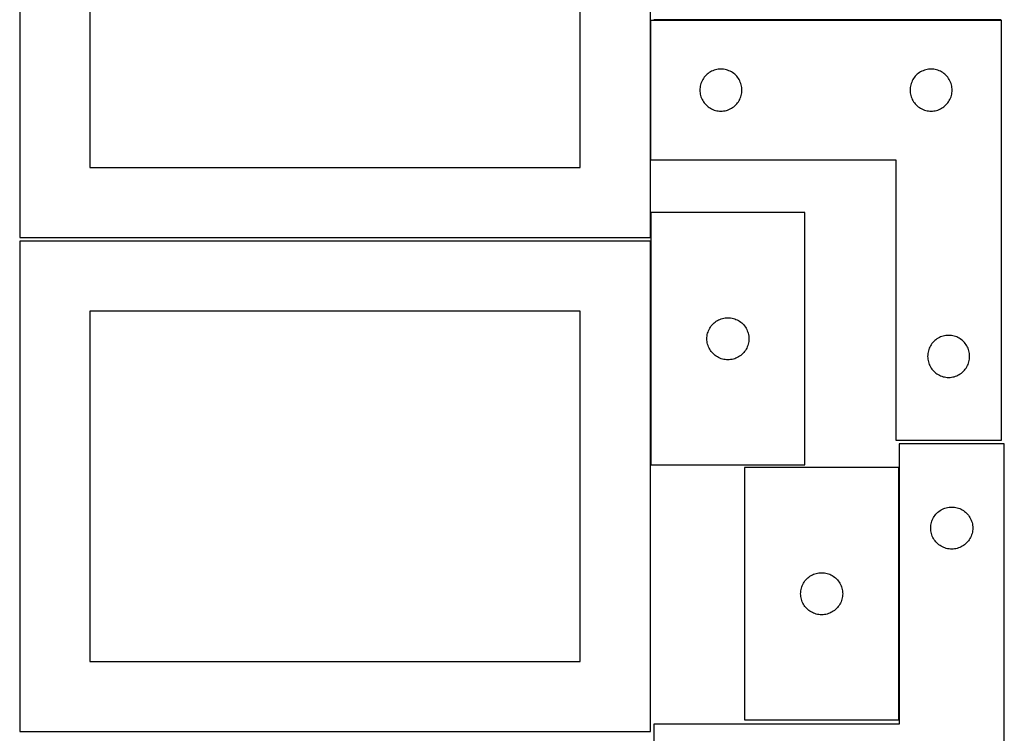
# Model space of a CAD drawing. Header units: millimetres. Extents: x 7 to 1243, y 7 to 2493.
# Tile 14 of 20: x 821 to 1243, y 1275 to 1580. Entities that reach past the tile are written whole.
import ezdxf

# ---------------------------------------------------------------- set-up
doc = ezdxf.new("R2010")
doc.units = ezdxf.units.MM
doc.layers.add('COMMON', color=5, linetype='CONTINUOUS', true_color=0x0000ff)
doc.layers.add('CUT', color=7, linetype='CONTINUOUS', true_color=0x000000)

msp = doc.modelspace()

# ---------------------------------------------------------------- linework, layer by layer
at = {"layer": 'COMMON'}
for p, q in [((1091.183739, 1580.279732), (1091.183739, 1520.279732)), ((1241.283739, 1580.379733), (1092.630732, 1580.379733)), ((1091.183738, 1497.813541), (1091.183738, 1487.167665)), ((1091.183738, 1485.646669), (1091.183738, 1389.813541)), ((1197.514258, 1280.64484), (1197.514258, 1388.64484))]:
    msp.add_line(p, q, dxfattribs=at)
at = {"layer": 'CUT'}
for p, q in [((821.083738, 1697.167665), (821.083738, 1487.167665)), ((1091.083738, 1487.167665), (1091.083738, 1697.167665)), ((851.083738, 1667.167665), (851.083738, 1517.167665)), ((1061.083738, 1517.167665), (1061.083738, 1667.167665)), ((1091.283739, 1520.279732), (1091.283739, 1580.279732)), ((1091.283739, 1580.279732), (1241.283739, 1580.279732)), ((1241.283739, 1580.279732), (1241.283739, 1400.279732)), ((1114.143559, 1555.758585), (1113.800513, 1555.279864)), ((1114.517181, 1556.213844), (1114.143559, 1555.758585)), ((1114.919778, 1556.643693), (1114.517181, 1556.213844)), ((1115.349627, 1557.04629), (1114.919778, 1556.643693)), ((1115.804886, 1557.419912), (1115.349627, 1557.04629)), ((1116.283607, 1557.762959), (1115.804886, 1557.419912)), ((1116.783739, 1558.073961), (1116.283607, 1557.762959)), ((1117.303141, 1558.351587), (1116.783739, 1558.073961)), ((1117.839588, 1558.594648), (1117.303141, 1558.351587)), ((1118.390784, 1558.802103), (1117.839588, 1558.594648)), ((1118.954368, 1558.973065), (1118.390784, 1558.802103)), ((1119.527926, 1559.1068), (1118.954368, 1558.973065)), ((1120.109004, 1559.202736), (1119.527926, 1559.1068)), ((1120.695111, 1559.260462), (1120.109004, 1559.202736)), ((1121.283739, 1559.279732), (1120.695111, 1559.260462)), ((1121.872367, 1559.260462), (1121.283739, 1559.279732)), ((1122.458475, 1559.202736), (1121.872367, 1559.260462)), ((1123.039552, 1559.1068), (1122.458475, 1559.202736)), ((1123.613111, 1558.973065), (1123.039552, 1559.1068)), ((1124.176694, 1558.802103), (1123.613111, 1558.973065)), ((1124.72789, 1558.594648), (1124.176694, 1558.802103)), ((1125.264338, 1558.351587), (1124.72789, 1558.594648)), ((1125.783739, 1558.073961), (1125.264338, 1558.351587)), ((1126.283871, 1557.762959), (1125.783739, 1558.073961)), ((1126.762592, 1557.419912), (1126.283871, 1557.762959)), ((1127.217852, 1557.04629), (1126.762592, 1557.419912)), ((1127.6477, 1556.643693), (1127.217852, 1557.04629)), ((1128.050298, 1556.213844), (1127.6477, 1556.643693)), ((1128.423919, 1555.758585), (1128.050298, 1556.213844)), ((1128.766966, 1555.279864), (1128.423919, 1555.758585)), ((1204.143559, 1555.758585), (1203.800513, 1555.279864)), ((1204.517181, 1556.213844), (1204.143559, 1555.758585)), ((1204.919778, 1556.643693), (1204.517181, 1556.213844)), ((1205.349627, 1557.04629), (1204.919778, 1556.643693)), ((1205.804886, 1557.419912), (1205.349627, 1557.04629)), ((1206.283607, 1557.762959), (1205.804886, 1557.419912)), ((1206.783739, 1558.073961), (1206.283607, 1557.762959)), ((1207.303141, 1558.351587), (1206.783739, 1558.073961)), ((1207.839588, 1558.594648), (1207.303141, 1558.351587)), ((1208.390784, 1558.802103), (1207.839588, 1558.594648)), ((1208.954368, 1558.973065), (1208.390784, 1558.802103)), ((1209.527926, 1559.1068), (1208.954368, 1558.973065)), ((1210.109004, 1559.202736), (1209.527926, 1559.1068)), ((1210.695111, 1559.260462), (1210.109004, 1559.202736)), ((1211.283739, 1559.279732), (1210.695111, 1559.260462)), ((1211.872367, 1559.260462), (1211.283739, 1559.279732)), ((1212.458475, 1559.202736), (1211.872367, 1559.260462)), ((1213.039552, 1559.1068), (1212.458475, 1559.202736)), ((1213.613111, 1558.973065), (1213.039552, 1559.1068)), ((1214.176694, 1558.802103), (1213.613111, 1558.973065)), ((1214.72789, 1558.594648), (1214.176694, 1558.802103)), ((1215.264338, 1558.351587), (1214.72789, 1558.594648)), ((1215.783739, 1558.073961), (1215.264338, 1558.351587)), ((1216.283871, 1557.762959), (1215.783739, 1558.073961)), ((1216.762592, 1557.419912), (1216.283871, 1557.762959)), ((1217.217852, 1557.04629), (1216.762592, 1557.419912)), ((1217.6477, 1556.643693), (1217.217852, 1557.04629)), ((1218.050298, 1556.213844), (1217.6477, 1556.643693)), ((1218.423919, 1555.758585), (1218.050298, 1556.213844)), ((1218.766966, 1555.279864), (1218.423919, 1555.758585)), ((1112.360736, 1551.454468), (1112.303009, 1550.86836)), ((1112.456672, 1552.035545), (1112.360736, 1551.454468)), ((1112.590407, 1552.609104), (1112.456672, 1552.035545)), ((1112.761368, 1553.172687), (1112.590407, 1552.609104)), ((1112.968824, 1553.723883), (1112.761368, 1553.172687)), ((1113.211885, 1554.26033), (1112.968824, 1553.723883)), ((1113.489511, 1554.779732), (1113.211885, 1554.26033)), ((1113.800513, 1555.279864), (1113.489511, 1554.779732)), ((1129.077968, 1554.779732), (1128.766966, 1555.279864)), ((1129.355594, 1554.26033), (1129.077968, 1554.779732)), ((1129.598655, 1553.723883), (1129.355594, 1554.26033)), ((1129.80611, 1553.172687), (1129.598655, 1553.723883)), ((1129.977072, 1552.609104), (1129.80611, 1553.172687)), ((1130.110807, 1552.035545), (1129.977072, 1552.609104)), ((1130.206743, 1551.454468), (1130.110807, 1552.035545)), ((1130.26447, 1550.86836), (1130.206743, 1551.454468)), ((1202.360736, 1551.454468), (1202.303009, 1550.86836)), ((1202.456672, 1552.035545), (1202.360736, 1551.454468)), ((1202.590407, 1552.609104), (1202.456672, 1552.035545)), ((1202.761368, 1553.172687), (1202.590407, 1552.609104)), ((1202.968824, 1553.723883), (1202.761368, 1553.172687)), ((1203.211885, 1554.26033), (1202.968824, 1553.723883)), ((1203.489511, 1554.779732), (1203.211885, 1554.26033)), ((1203.800513, 1555.279864), (1203.489511, 1554.779732)), ((1219.077968, 1554.779732), (1218.766966, 1555.279864)), ((1219.355594, 1554.26033), (1219.077968, 1554.779732)), ((1219.598655, 1553.723883), (1219.355594, 1554.26033)), ((1219.80611, 1553.172687), (1219.598655, 1553.723883)), ((1219.977072, 1552.609104), (1219.80611, 1553.172687)), ((1220.110807, 1552.035545), (1219.977072, 1552.609104)), ((1220.206743, 1551.454468), (1220.110807, 1552.035545)), ((1220.26447, 1550.86836), (1220.206743, 1551.454468)), ((1112.303009, 1550.86836), (1112.283739, 1550.279732)), ((1112.283739, 1550.279732), (1112.303009, 1549.691104)), ((1112.303009, 1549.691104), (1112.360736, 1549.104996)), ((1112.360736, 1549.104996), (1112.456672, 1548.523919)), ((1112.456672, 1548.523919), (1112.590407, 1547.950361)), ((1112.590407, 1547.950361), (1112.761368, 1547.386777)), ((1112.761368, 1547.386777), (1112.968824, 1546.835581)), ((1129.598655, 1546.835581), (1129.80611, 1547.386777)), ((1129.80611, 1547.386777), (1129.977072, 1547.950361)), ((1129.977072, 1547.950361), (1130.110807, 1548.523919)), ((1130.110807, 1548.523919), (1130.206743, 1549.104996)), ((1130.206743, 1549.104996), (1130.26447, 1549.691104)), ((1130.283739, 1550.279732), (1130.26447, 1550.86836)), ((1130.26447, 1549.691104), (1130.283739, 1550.279732)), ((1202.303009, 1550.86836), (1202.283739, 1550.279732)), ((1202.283739, 1550.279732), (1202.303009, 1549.691104)), ((1202.303009, 1549.691104), (1202.360736, 1549.104996)), ((1202.360736, 1549.104996), (1202.456672, 1548.523919)), ((1202.456672, 1548.523919), (1202.590407, 1547.950361)), ((1202.590407, 1547.950361), (1202.761368, 1547.386777)), ((1202.761368, 1547.386777), (1202.968824, 1546.835581)), ((1219.598655, 1546.835581), (1219.80611, 1547.386777)), ((1219.80611, 1547.386777), (1219.977072, 1547.950361)), ((1219.977072, 1547.950361), (1220.110807, 1548.523919)), ((1220.110807, 1548.523919), (1220.206743, 1549.104996)), ((1220.206743, 1549.104996), (1220.26447, 1549.691104)), ((1220.283739, 1550.279732), (1220.26447, 1550.86836)), ((1220.26447, 1549.691104), (1220.283739, 1550.279732)), ((1112.968824, 1546.835581), (1113.211885, 1546.299134)), ((1113.211885, 1546.299134), (1113.489511, 1545.779732)), ((1113.489511, 1545.779732), (1113.800513, 1545.2796)), ((1113.800513, 1545.2796), (1114.143559, 1544.800879)), ((1114.143559, 1544.800879), (1114.517181, 1544.34562)), ((1114.517181, 1544.34562), (1114.919778, 1543.915771)), ((1114.919778, 1543.915771), (1115.349627, 1543.513174)), ((1115.349627, 1543.513174), (1115.804886, 1543.139552)), ((1115.804886, 1543.139552), (1116.283607, 1542.796506)), ((1126.283871, 1542.796506), (1126.762592, 1543.139552)), ((1126.762592, 1543.139552), (1127.217852, 1543.513174)), ((1127.217852, 1543.513174), (1127.6477, 1543.915771)), ((1127.6477, 1543.915771), (1128.050298, 1544.34562)), ((1128.050298, 1544.34562), (1128.423919, 1544.800879)), ((1128.423919, 1544.800879), (1128.766966, 1545.2796)), ((1128.766966, 1545.2796), (1129.077968, 1545.779732)), ((1129.077968, 1545.779732), (1129.355594, 1546.299134)), ((1129.355594, 1546.299134), (1129.598655, 1546.835581)), ((1202.968824, 1546.835581), (1203.211885, 1546.299134)), ((1203.211885, 1546.299134), (1203.489511, 1545.779732)), ((1203.489511, 1545.779732), (1203.800513, 1545.2796)), ((1203.800513, 1545.2796), (1204.143559, 1544.800879)), ((1204.143559, 1544.800879), (1204.517181, 1544.34562)), ((1204.517181, 1544.34562), (1204.919778, 1543.915771)), ((1204.919778, 1543.915771), (1205.349627, 1543.513174)), ((1205.349627, 1543.513174), (1205.804886, 1543.139552)), ((1205.804886, 1543.139552), (1206.283607, 1542.796506)), ((1216.283871, 1542.796506), (1216.762592, 1543.139552)), ((1216.762592, 1543.139552), (1217.217852, 1543.513174)), ((1217.217852, 1543.513174), (1217.6477, 1543.915771)), ((1217.6477, 1543.915771), (1218.050298, 1544.34562)), ((1218.050298, 1544.34562), (1218.423919, 1544.800879)), ((1218.423919, 1544.800879), (1218.766966, 1545.2796)), ((1218.766966, 1545.2796), (1219.077968, 1545.779732)), ((1219.077968, 1545.779732), (1219.355594, 1546.299134)), ((1219.355594, 1546.299134), (1219.598655, 1546.835581)), ((1116.283607, 1542.796506), (1116.783739, 1542.485504)), ((1116.783739, 1542.485504), (1117.303141, 1542.207877)), ((1117.303141, 1542.207877), (1117.839588, 1541.964816)), ((1117.839588, 1541.964816), (1118.390784, 1541.757361)), ((1118.390784, 1541.757361), (1118.954368, 1541.5864)), ((1118.954368, 1541.5864), (1119.527926, 1541.452665)), ((1119.527926, 1541.452665), (1120.109004, 1541.356728)), ((1120.109004, 1541.356728), (1120.695111, 1541.299002)), ((1120.695111, 1541.299002), (1121.283739, 1541.279732)), ((1121.283739, 1541.279732), (1121.872367, 1541.299002)), ((1121.872367, 1541.299002), (1122.458475, 1541.356728)), ((1122.458475, 1541.356728), (1123.039552, 1541.452665)), ((1123.039552, 1541.452665), (1123.613111, 1541.5864)), ((1123.613111, 1541.5864), (1124.176694, 1541.757361)), ((1124.176694, 1541.757361), (1124.72789, 1541.964816)), ((1124.72789, 1541.964816), (1125.264338, 1542.207877)), ((1125.264338, 1542.207877), (1125.783739, 1542.485504)), ((1125.783739, 1542.485504), (1126.283871, 1542.796506)), ((1206.283607, 1542.796506), (1206.783739, 1542.485504)), ((1206.783739, 1542.485504), (1207.303141, 1542.207877)), ((1207.303141, 1542.207877), (1207.839588, 1541.964816)), ((1207.839588, 1541.964816), (1208.390784, 1541.757361)), ((1208.390784, 1541.757361), (1208.954368, 1541.5864)), ((1208.954368, 1541.5864), (1209.527926, 1541.452665)), ((1209.527926, 1541.452665), (1210.109004, 1541.356728)), ((1210.109004, 1541.356728), (1210.695111, 1541.299002)), ((1210.695111, 1541.299002), (1211.283739, 1541.279732)), ((1211.283739, 1541.279732), (1211.872367, 1541.299002)), ((1211.872367, 1541.299002), (1212.458475, 1541.356728)), ((1212.458475, 1541.356728), (1213.039552, 1541.452665)), ((1213.039552, 1541.452665), (1213.613111, 1541.5864)), ((1213.613111, 1541.5864), (1214.176694, 1541.757361)), ((1214.176694, 1541.757361), (1214.72789, 1541.964816)), ((1214.72789, 1541.964816), (1215.264338, 1542.207877)), ((1215.264338, 1542.207877), (1215.783739, 1542.485504)), ((1215.783739, 1542.485504), (1216.283871, 1542.796506)), ((1196.283739, 1520.279732), (1091.283739, 1520.279732)), ((1196.283739, 1400.279732), (1196.283739, 1520.279732)), ((851.083738, 1517.167665), (1061.083738, 1517.167665)), ((1157.283739, 1497.813541), (1091.283739, 1497.813541)), ((1091.283739, 1497.813541), (1091.283739, 1389.813541)), ((1157.283739, 1389.813541), (1157.283739, 1497.813541)), ((821.083738, 1487.167665), (1091.083738, 1487.167665)), ((1091.083738, 1485.646669), (821.083738, 1485.646669)), ((821.083738, 1485.646669), (821.083738, 1275.646669)), ((1091.083738, 1275.646669), (1091.083738, 1485.646669)), ((1061.083738, 1455.646669), (851.083738, 1455.646669)), ((851.083738, 1455.646669), (851.083738, 1305.646669)), ((1061.083738, 1305.646669), (1061.083738, 1455.646669)), ((1117.517181, 1449.747653), (1117.919778, 1450.177502)), ((1117.919778, 1450.177502), (1118.349627, 1450.580099)), ((1118.349627, 1450.580099), (1118.804886, 1450.953721)), ((1118.804886, 1450.953721), (1119.283607, 1451.296767)), ((1119.283607, 1451.296767), (1119.783739, 1451.607769)), ((1119.783739, 1451.607769), (1120.303141, 1451.885395)), ((1120.303141, 1451.885395), (1120.839588, 1452.128457)), ((1120.839588, 1452.128457), (1121.390784, 1452.335912)), ((1121.390784, 1452.335912), (1121.954368, 1452.506873)), ((1121.954368, 1452.506873), (1122.527926, 1452.640608)), ((1122.527926, 1452.640608), (1123.109004, 1452.736545)), ((1123.109004, 1452.736545), (1123.695111, 1452.794271)), ((1123.695111, 1452.794271), (1124.283739, 1452.813541)), ((1124.283739, 1452.813541), (1124.872367, 1452.794271)), ((1124.872367, 1452.794271), (1125.458475, 1452.736545)), ((1125.458475, 1452.736545), (1126.039552, 1452.640608)), ((1126.039552, 1452.640608), (1126.613111, 1452.506873)), ((1126.613111, 1452.506873), (1127.176694, 1452.335912)), ((1127.176694, 1452.335912), (1127.72789, 1452.128457)), ((1127.72789, 1452.128457), (1128.264338, 1451.885395)), ((1128.264338, 1451.885395), (1128.783739, 1451.607769)), ((1128.783739, 1451.607769), (1129.283871, 1451.296767)), ((1129.283871, 1451.296767), (1129.762592, 1450.953721)), ((1129.762592, 1450.953721), (1130.217852, 1450.580099)), ((1130.217852, 1450.580099), (1130.6477, 1450.177502)), ((1130.6477, 1450.177502), (1131.050298, 1449.747653)), ((1115.456672, 1445.569354), (1115.590407, 1446.142912)), ((1115.590407, 1446.142912), (1115.761368, 1446.706496)), ((1115.761368, 1446.706496), (1115.968824, 1447.257692)), ((1115.968824, 1447.257692), (1116.211885, 1447.794139)), ((1116.211885, 1447.794139), (1116.489511, 1448.313541)), ((1116.489511, 1448.313541), (1116.800513, 1448.813673)), ((1116.800513, 1448.813673), (1117.143559, 1449.292394)), ((1117.143559, 1449.292394), (1117.517181, 1449.747653)), ((1131.050298, 1449.747653), (1131.423919, 1449.292394)), ((1131.423919, 1449.292394), (1131.766966, 1448.813673)), ((1131.766966, 1448.813673), (1132.077968, 1448.313541)), ((1132.077968, 1448.313541), (1132.355594, 1447.794139)), ((1132.355594, 1447.794139), (1132.598655, 1447.257692)), ((1132.598655, 1447.257692), (1132.80611, 1446.706496)), ((1132.80611, 1446.706496), (1132.977072, 1446.142912)), ((1132.977072, 1446.142912), (1133.110807, 1445.569354)), ((1115.283739, 1443.813541), (1115.303009, 1444.402169)), ((1115.303009, 1443.224913), (1115.283739, 1443.813541)), ((1115.303009, 1444.402169), (1115.360736, 1444.988277)), ((1115.360736, 1442.638805), (1115.303009, 1443.224913)), ((1115.360736, 1444.988277), (1115.456672, 1445.569354)), ((1115.456672, 1442.057728), (1115.360736, 1442.638805)), ((1115.590407, 1441.484169), (1115.456672, 1442.057728)), ((1133.110807, 1442.057728), (1132.977072, 1441.484169)), ((1133.110807, 1445.569354), (1133.206743, 1444.988277)), ((1133.206743, 1442.638805), (1133.110807, 1442.057728)), ((1133.206743, 1444.988277), (1133.26447, 1444.402169)), ((1133.26447, 1443.224913), (1133.206743, 1442.638805)), ((1133.26447, 1444.402169), (1133.283739, 1443.813541)), ((1133.283739, 1443.813541), (1133.26447, 1443.224913)), ((1211.643559, 1441.758585), (1211.300513, 1441.279864)), ((1212.017181, 1442.213844), (1211.643559, 1441.758585)), ((1212.419778, 1442.643693), (1212.017181, 1442.213844)), ((1212.849627, 1443.04629), (1212.419778, 1442.643693)), ((1213.304886, 1443.419912), (1212.849627, 1443.04629)), ((1213.783607, 1443.762959), (1213.304886, 1443.419912)), ((1214.283739, 1444.073961), (1213.783607, 1443.762959)), ((1214.803141, 1444.351587), (1214.283739, 1444.073961)), ((1215.339588, 1444.594648), (1214.803141, 1444.351587)), ((1215.890784, 1444.802103), (1215.339588, 1444.594648)), ((1216.454368, 1444.973065), (1215.890784, 1444.802103)), ((1217.027926, 1445.1068), (1216.454368, 1444.973065)), ((1217.609004, 1445.202736), (1217.027926, 1445.1068)), ((1218.195111, 1445.260462), (1217.609004, 1445.202736)), ((1218.783739, 1445.279732), (1218.195111, 1445.260462)), ((1219.372367, 1445.260462), (1218.783739, 1445.279732)), ((1219.958475, 1445.202736), (1219.372367, 1445.260462)), ((1220.539552, 1445.1068), (1219.958475, 1445.202736)), ((1221.113111, 1444.973065), (1220.539552, 1445.1068)), ((1221.676694, 1444.802103), (1221.113111, 1444.973065)), ((1222.22789, 1444.594648), (1221.676694, 1444.802103)), ((1222.764338, 1444.351587), (1222.22789, 1444.594648)), ((1223.283739, 1444.073961), (1222.764338, 1444.351587)), ((1223.783871, 1443.762959), (1223.283739, 1444.073961)), ((1224.262592, 1443.419912), (1223.783871, 1443.762959)), ((1224.717852, 1443.04629), (1224.262592, 1443.419912)), ((1225.1477, 1442.643693), (1224.717852, 1443.04629)), ((1225.550298, 1442.213844), (1225.1477, 1442.643693)), ((1225.923919, 1441.758585), (1225.550298, 1442.213844)), ((1226.266966, 1441.279864), (1225.923919, 1441.758585)), ((1115.761368, 1440.920586), (1115.590407, 1441.484169)), ((1115.968824, 1440.36939), (1115.761368, 1440.920586)), ((1116.211885, 1439.832943), (1115.968824, 1440.36939)), ((1116.489511, 1439.313541), (1116.211885, 1439.832943)), ((1116.800513, 1438.813409), (1116.489511, 1439.313541)), ((1117.143559, 1438.334688), (1116.800513, 1438.813409)), ((1117.517181, 1437.879428), (1117.143559, 1438.334688)), ((1117.919778, 1437.44958), (1117.517181, 1437.879428)), ((1118.349627, 1437.046983), (1117.919778, 1437.44958)), ((1130.6477, 1437.44958), (1130.217852, 1437.046983)), ((1131.050298, 1437.879428), (1130.6477, 1437.44958)), ((1131.423919, 1438.334688), (1131.050298, 1437.879428)), ((1131.766966, 1438.813409), (1131.423919, 1438.334688)), ((1132.077968, 1439.313541), (1131.766966, 1438.813409)), ((1132.355594, 1439.832943), (1132.077968, 1439.313541)), ((1132.598655, 1440.36939), (1132.355594, 1439.832943)), ((1132.80611, 1440.920586), (1132.598655, 1440.36939)), ((1132.977072, 1441.484169), (1132.80611, 1440.920586)), ((1209.860736, 1437.454468), (1209.803009, 1436.86836)), ((1209.956672, 1438.035545), (1209.860736, 1437.454468)), ((1210.090407, 1438.609104), (1209.956672, 1438.035545)), ((1210.261368, 1439.172687), (1210.090407, 1438.609104)), ((1210.468824, 1439.723883), (1210.261368, 1439.172687)), ((1210.711885, 1440.26033), (1210.468824, 1439.723883)), ((1210.989511, 1440.779732), (1210.711885, 1440.26033)), ((1211.300513, 1441.279864), (1210.989511, 1440.779732)), ((1226.577968, 1440.779732), (1226.266966, 1441.279864)), ((1226.855594, 1440.26033), (1226.577968, 1440.779732)), ((1227.098655, 1439.723883), (1226.855594, 1440.26033)), ((1227.30611, 1439.172687), (1227.098655, 1439.723883)), ((1227.477072, 1438.609104), (1227.30611, 1439.172687)), ((1227.610807, 1438.035545), (1227.477072, 1438.609104)), ((1227.706743, 1437.454468), (1227.610807, 1438.035545)), ((1227.76447, 1436.86836), (1227.706743, 1437.454468)), ((1118.804886, 1436.673361), (1118.349627, 1437.046983)), ((1119.283607, 1436.330314), (1118.804886, 1436.673361)), ((1119.783739, 1436.019312), (1119.283607, 1436.330314)), ((1120.303141, 1435.741686), (1119.783739, 1436.019312)), ((1120.839588, 1435.498625), (1120.303141, 1435.741686)), ((1121.390784, 1435.29117), (1120.839588, 1435.498625)), ((1121.954368, 1435.120208), (1121.390784, 1435.29117)), ((1122.527926, 1434.986473), (1121.954368, 1435.120208)), ((1123.109004, 1434.890537), (1122.527926, 1434.986473)), ((1123.695111, 1434.83281), (1123.109004, 1434.890537)), ((1124.283739, 1434.813541), (1123.695111, 1434.83281)), ((1124.872367, 1434.83281), (1124.283739, 1434.813541)), ((1125.458475, 1434.890537), (1124.872367, 1434.83281)), ((1126.039552, 1434.986473), (1125.458475, 1434.890537)), ((1126.613111, 1435.120208), (1126.039552, 1434.986473)), ((1127.176694, 1435.29117), (1126.613111, 1435.120208)), ((1127.72789, 1435.498625), (1127.176694, 1435.29117)), ((1128.264338, 1435.741686), (1127.72789, 1435.498625)), ((1128.783739, 1436.019312), (1128.264338, 1435.741686)), ((1129.283871, 1436.330314), (1128.783739, 1436.019312)), ((1129.762592, 1436.673361), (1129.283871, 1436.330314)), ((1130.217852, 1437.046983), (1129.762592, 1436.673361)), ((1209.803009, 1436.86836), (1209.783739, 1436.279732)), ((1209.783739, 1436.279732), (1209.803009, 1435.691104)), ((1209.803009, 1435.691104), (1209.860736, 1435.104996)), ((1209.860736, 1435.104996), (1209.956672, 1434.523919)), ((1209.956672, 1434.523919), (1210.090407, 1433.950361)), ((1210.090407, 1433.950361), (1210.261368, 1433.386777)), ((1210.261368, 1433.386777), (1210.468824, 1432.835581)), ((1227.098655, 1432.835581), (1227.30611, 1433.386777)), ((1227.30611, 1433.386777), (1227.477072, 1433.950361)), ((1227.477072, 1433.950361), (1227.610807, 1434.523919)), ((1227.610807, 1434.523919), (1227.706743, 1435.104996)), ((1227.706743, 1435.104996), (1227.76447, 1435.691104)), ((1227.783739, 1436.279732), (1227.76447, 1436.86836)), ((1227.76447, 1435.691104), (1227.783739, 1436.279732)), ((1210.468824, 1432.835581), (1210.711885, 1432.299134)), ((1210.711885, 1432.299134), (1210.989511, 1431.779732)), ((1210.989511, 1431.779732), (1211.300513, 1431.2796)), ((1211.300513, 1431.2796), (1211.643559, 1430.800879)), ((1211.643559, 1430.800879), (1212.017181, 1430.34562)), ((1212.017181, 1430.34562), (1212.419778, 1429.915771)), ((1212.419778, 1429.915771), (1212.849627, 1429.513174)), ((1212.849627, 1429.513174), (1213.304886, 1429.139552)), ((1213.304886, 1429.139552), (1213.783607, 1428.796506)), ((1223.783871, 1428.796506), (1224.262592, 1429.139552)), ((1224.262592, 1429.139552), (1224.717852, 1429.513174)), ((1224.717852, 1429.513174), (1225.1477, 1429.915771)), ((1225.1477, 1429.915771), (1225.550298, 1430.34562)), ((1225.550298, 1430.34562), (1225.923919, 1430.800879)), ((1225.923919, 1430.800879), (1226.266966, 1431.2796)), ((1226.266966, 1431.2796), (1226.577968, 1431.779732)), ((1226.577968, 1431.779732), (1226.855594, 1432.299134)), ((1226.855594, 1432.299134), (1227.098655, 1432.835581)), ((1213.783607, 1428.796506), (1214.283739, 1428.485504)), ((1214.283739, 1428.485504), (1214.803141, 1428.207877)), ((1214.803141, 1428.207877), (1215.339588, 1427.964816)), ((1215.339588, 1427.964816), (1215.890784, 1427.757361)), ((1215.890784, 1427.757361), (1216.454368, 1427.5864)), ((1216.454368, 1427.5864), (1217.027926, 1427.452665)), ((1217.027926, 1427.452665), (1217.609004, 1427.356728)), ((1217.609004, 1427.356728), (1218.195111, 1427.299002)), ((1218.195111, 1427.299002), (1218.783739, 1427.279732)), ((1218.783739, 1427.279732), (1219.372367, 1427.299002)), ((1219.372367, 1427.299002), (1219.958475, 1427.356728)), ((1219.958475, 1427.356728), (1220.539552, 1427.452665)), ((1220.539552, 1427.452665), (1221.113111, 1427.5864)), ((1221.113111, 1427.5864), (1221.676694, 1427.757361)), ((1221.676694, 1427.757361), (1222.22789, 1427.964816)), ((1222.22789, 1427.964816), (1222.764338, 1428.207877)), ((1222.764338, 1428.207877), (1223.283739, 1428.485504)), ((1223.283739, 1428.485504), (1223.783871, 1428.796506)), ((1241.283739, 1400.279732), (1196.283739, 1400.279732)), ((1242.614258, 1398.763736), (1197.614258, 1398.763736)), ((1197.614258, 1398.763736), (1197.614258, 1278.763736)), ((1242.614258, 1218.763736), (1242.614258, 1398.763736)), ((1091.283739, 1389.813541), (1157.283739, 1389.813541)), ((1197.414257, 1388.64484), (1131.414257, 1388.64484)), ((1131.414257, 1388.64484), (1131.414257, 1280.64484)), ((1197.414257, 1280.64484), (1197.414257, 1388.64484)), ((1214.635406, 1369.903916), (1215.114126, 1370.246963)), ((1215.114126, 1370.246963), (1215.614258, 1370.557965)), ((1215.614258, 1370.557965), (1216.13366, 1370.835591)), ((1216.13366, 1370.835591), (1216.670108, 1371.078652)), ((1216.670108, 1371.078652), (1217.221303, 1371.286107)), ((1217.221303, 1371.286107), (1217.784887, 1371.457069)), ((1217.784887, 1371.457069), (1218.358446, 1371.590804)), ((1218.358446, 1371.590804), (1218.939523, 1371.68674)), ((1218.939523, 1371.68674), (1219.52563, 1371.744466)), ((1219.52563, 1371.744466), (1220.114258, 1371.763736)), ((1220.114258, 1371.763736), (1220.702887, 1371.744466)), ((1220.702887, 1371.744466), (1221.288994, 1371.68674)), ((1221.288994, 1371.68674), (1221.870071, 1371.590804)), ((1221.870071, 1371.590804), (1222.44363, 1371.457069)), ((1222.44363, 1371.457069), (1223.007214, 1371.286107)), ((1223.007214, 1371.286107), (1223.558409, 1371.078652)), ((1223.558409, 1371.078652), (1224.094857, 1370.835591)), ((1224.094857, 1370.835591), (1224.614258, 1370.557965)), ((1224.614258, 1370.557965), (1225.114391, 1370.246963)), ((1225.114391, 1370.246963), (1225.593111, 1369.903916)), ((1211.591887, 1365.656691), (1211.799343, 1366.207887)), ((1211.799343, 1366.207887), (1212.042404, 1366.744334)), ((1212.042404, 1366.744334), (1212.32003, 1367.263736)), ((1212.32003, 1367.263736), (1212.631032, 1367.763868)), ((1212.631032, 1367.763868), (1212.974078, 1368.242589)), ((1212.974078, 1368.242589), (1213.3477, 1368.697848)), ((1213.3477, 1368.697848), (1213.750297, 1369.127697)), ((1213.750297, 1369.127697), (1214.180146, 1369.530294)), ((1214.180146, 1369.530294), (1214.635406, 1369.903916)), ((1225.593111, 1369.903916), (1226.048371, 1369.530294)), ((1226.048371, 1369.530294), (1226.478219, 1369.127697)), ((1226.478219, 1369.127697), (1226.880817, 1368.697848)), ((1226.880817, 1368.697848), (1227.254439, 1368.242589)), ((1227.254439, 1368.242589), (1227.597485, 1367.763868)), ((1227.597485, 1367.763868), (1227.908487, 1367.263736)), ((1227.908487, 1367.263736), (1228.186113, 1366.744334)), ((1228.186113, 1366.744334), (1228.429174, 1366.207887)), ((1228.429174, 1366.207887), (1228.63663, 1365.656691)), ((1211.114258, 1362.763736), (1211.133528, 1363.352364)), ((1211.133528, 1362.175108), (1211.114258, 1362.763736)), ((1211.133528, 1363.352364), (1211.191255, 1363.938472)), ((1211.191255, 1361.589), (1211.133528, 1362.175108)), ((1211.191255, 1363.938472), (1211.287191, 1364.519549)), ((1211.287191, 1361.007923), (1211.191255, 1361.589)), ((1211.287191, 1364.519549), (1211.420926, 1365.093107)), ((1211.420926, 1365.093107), (1211.591887, 1365.656691)), ((1228.63663, 1365.656691), (1228.807591, 1365.093107)), ((1228.807591, 1365.093107), (1228.941326, 1364.519549)), ((1228.941326, 1364.519549), (1229.037262, 1363.938472)), ((1229.037262, 1361.589), (1228.941326, 1361.007923)), ((1229.037262, 1363.938472), (1229.094989, 1363.352364)), ((1229.094989, 1362.175108), (1229.037262, 1361.589)), ((1229.094989, 1363.352364), (1229.114258, 1362.763736)), ((1229.114258, 1362.763736), (1229.094989, 1362.175108)), ((1211.420926, 1360.434365), (1211.287191, 1361.007923)), ((1211.591887, 1359.870781), (1211.420926, 1360.434365)), ((1211.799343, 1359.319585), (1211.591887, 1359.870781)), ((1212.042404, 1358.783138), (1211.799343, 1359.319585)), ((1212.32003, 1358.263736), (1212.042404, 1358.783138)), ((1212.631032, 1357.763604), (1212.32003, 1358.263736)), ((1212.974078, 1357.284883), (1212.631032, 1357.763604)), ((1227.597485, 1357.763604), (1227.254439, 1357.284883)), ((1227.908487, 1358.263736), (1227.597485, 1357.763604)), ((1228.186113, 1358.783138), (1227.908487, 1358.263736)), ((1228.429174, 1359.319585), (1228.186113, 1358.783138)), ((1228.63663, 1359.870781), (1228.429174, 1359.319585)), ((1228.807591, 1360.434365), (1228.63663, 1359.870781)), ((1228.941326, 1361.007923), (1228.807591, 1360.434365)), ((1213.3477, 1356.829624), (1212.974078, 1357.284883)), ((1213.750297, 1356.399775), (1213.3477, 1356.829624)), ((1214.180146, 1355.997178), (1213.750297, 1356.399775)), ((1214.635406, 1355.623556), (1214.180146, 1355.997178)), ((1215.114126, 1355.28051), (1214.635406, 1355.623556)), ((1215.614258, 1354.969507), (1215.114126, 1355.28051)), ((1216.13366, 1354.691881), (1215.614258, 1354.969507)), ((1216.670108, 1354.44882), (1216.13366, 1354.691881)), ((1217.221303, 1354.241365), (1216.670108, 1354.44882)), ((1217.784887, 1354.070404), (1217.221303, 1354.241365)), ((1218.358446, 1353.936669), (1217.784887, 1354.070404)), ((1218.939523, 1353.840732), (1218.358446, 1353.936669)), ((1219.52563, 1353.783006), (1218.939523, 1353.840732)), ((1220.114258, 1353.763736), (1219.52563, 1353.783006)), ((1220.702887, 1353.783006), (1220.114258, 1353.763736)), ((1221.288994, 1353.840732), (1220.702887, 1353.783006)), ((1221.870071, 1353.936669), (1221.288994, 1353.840732)), ((1222.44363, 1354.070404), (1221.870071, 1353.936669)), ((1223.007214, 1354.241365), (1222.44363, 1354.070404)), ((1223.558409, 1354.44882), (1223.007214, 1354.241365)), ((1224.094857, 1354.691881), (1223.558409, 1354.44882)), ((1224.614258, 1354.969507), (1224.094857, 1354.691881)), ((1225.114391, 1355.28051), (1224.614258, 1354.969507)), ((1225.593111, 1355.623556), (1225.114391, 1355.28051)), ((1226.048371, 1355.997178), (1225.593111, 1355.623556)), ((1226.478219, 1356.399775), (1226.048371, 1355.997178)), ((1226.880817, 1356.829624), (1226.478219, 1356.399775)), ((1227.254439, 1357.284883), (1226.880817, 1356.829624)), ((1157.274077, 1340.123692), (1157.647699, 1340.578952)), ((1157.647699, 1340.578952), (1158.050296, 1341.008801)), ((1158.050296, 1341.008801), (1158.480145, 1341.411398)), ((1158.480145, 1341.411398), (1158.935405, 1341.78502)), ((1158.935405, 1341.78502), (1159.414125, 1342.128066)), ((1159.414125, 1342.128066), (1159.914257, 1342.439068)), ((1159.914257, 1342.439068), (1160.433659, 1342.716694)), ((1160.433659, 1342.716694), (1160.970107, 1342.959755)), ((1160.970107, 1342.959755), (1161.521302, 1343.167211)), ((1161.521302, 1343.167211), (1162.084886, 1343.338172)), ((1162.084886, 1343.338172), (1162.658445, 1343.471907)), ((1162.658445, 1343.471907), (1163.239522, 1343.567843)), ((1163.239522, 1343.567843), (1163.825629, 1343.62557)), ((1163.825629, 1343.62557), (1164.414257, 1343.64484)), ((1164.414257, 1343.64484), (1165.002886, 1343.62557)), ((1165.002886, 1343.62557), (1165.588993, 1343.567843)), ((1165.588993, 1343.567843), (1166.17007, 1343.471907)), ((1166.17007, 1343.471907), (1166.743629, 1343.338172)), ((1166.743629, 1343.338172), (1167.307213, 1343.167211)), ((1167.307213, 1343.167211), (1167.858408, 1342.959755)), ((1167.858408, 1342.959755), (1168.394856, 1342.716694)), ((1168.394856, 1342.716694), (1168.914257, 1342.439068)), ((1168.914257, 1342.439068), (1169.41439, 1342.128066)), ((1169.41439, 1342.128066), (1169.89311, 1341.78502)), ((1169.89311, 1341.78502), (1170.34837, 1341.411398)), ((1170.34837, 1341.411398), (1170.778218, 1341.008801)), ((1170.778218, 1341.008801), (1171.180816, 1340.578952)), ((1171.180816, 1340.578952), (1171.554438, 1340.123692)), ((1155.491254, 1335.819575), (1155.58719, 1336.400653)), ((1155.58719, 1336.400653), (1155.720925, 1336.974211)), ((1155.720925, 1336.974211), (1155.891886, 1337.537795)), ((1155.891886, 1337.537795), (1156.099342, 1338.08899)), ((1156.099342, 1338.08899), (1156.342403, 1338.625438)), ((1156.342403, 1338.625438), (1156.620029, 1339.14484)), ((1156.620029, 1339.14484), (1156.931031, 1339.644972)), ((1156.931031, 1339.644972), (1157.274077, 1340.123692)), ((1171.554438, 1340.123692), (1171.897484, 1339.644972)), ((1171.897484, 1339.644972), (1172.208486, 1339.14484)), ((1172.208486, 1339.14484), (1172.486112, 1338.625438)), ((1172.486112, 1338.625438), (1172.729173, 1338.08899)), ((1172.729173, 1338.08899), (1172.936629, 1337.537795)), ((1172.936629, 1337.537795), (1173.10759, 1336.974211)), ((1173.10759, 1336.974211), (1173.241325, 1336.400653)), ((1173.241325, 1336.400653), (1173.337261, 1335.819575)), ((1155.414257, 1334.64484), (1155.433527, 1335.233468)), ((1155.433527, 1334.056211), (1155.414257, 1334.64484)), ((1155.433527, 1335.233468), (1155.491254, 1335.819575)), ((1155.491254, 1333.470104), (1155.433527, 1334.056211)), ((1155.58719, 1332.889027), (1155.491254, 1333.470104)), ((1155.720925, 1332.315468), (1155.58719, 1332.889027)), ((1155.891886, 1331.751884), (1155.720925, 1332.315468)), ((1173.10759, 1332.315468), (1172.936629, 1331.751884)), ((1173.241325, 1332.889027), (1173.10759, 1332.315468)), ((1173.337261, 1333.470104), (1173.241325, 1332.889027)), ((1173.337261, 1335.819575), (1173.394988, 1335.233468)), ((1173.394988, 1334.056211), (1173.337261, 1333.470104)), ((1173.394988, 1335.233468), (1173.414257, 1334.64484)), ((1173.414257, 1334.64484), (1173.394988, 1334.056211)), ((1156.099342, 1331.200689), (1155.891886, 1331.751884)), ((1156.342403, 1330.664241), (1156.099342, 1331.200689)), ((1156.620029, 1330.14484), (1156.342403, 1330.664241)), ((1156.931031, 1329.644708), (1156.620029, 1330.14484)), ((1157.274077, 1329.165987), (1156.931031, 1329.644708)), ((1157.647699, 1328.710727), (1157.274077, 1329.165987)), ((1158.050296, 1328.280879), (1157.647699, 1328.710727)), ((1158.480145, 1327.878281), (1158.050296, 1328.280879)), ((1158.935405, 1327.50466), (1158.480145, 1327.878281)), ((1170.34837, 1327.878281), (1169.89311, 1327.50466)), ((1170.778218, 1328.280879), (1170.34837, 1327.878281)), ((1171.180816, 1328.710727), (1170.778218, 1328.280879)), ((1171.554438, 1329.165987), (1171.180816, 1328.710727)), ((1171.897484, 1329.644708), (1171.554438, 1329.165987)), ((1172.208486, 1330.14484), (1171.897484, 1329.644708)), ((1172.486112, 1330.664241), (1172.208486, 1330.14484)), ((1172.729173, 1331.200689), (1172.486112, 1330.664241)), ((1172.936629, 1331.751884), (1172.729173, 1331.200689)), ((1159.414125, 1327.161613), (1158.935405, 1327.50466)), ((1159.914257, 1326.850611), (1159.414125, 1327.161613)), ((1160.433659, 1326.572985), (1159.914257, 1326.850611)), ((1160.970107, 1326.329924), (1160.433659, 1326.572985)), ((1161.521302, 1326.122468), (1160.970107, 1326.329924)), ((1162.084886, 1325.951507), (1161.521302, 1326.122468)), ((1162.658445, 1325.817772), (1162.084886, 1325.951507)), ((1163.239522, 1325.721836), (1162.658445, 1325.817772)), ((1163.825629, 1325.664109), (1163.239522, 1325.721836)), ((1164.414257, 1325.64484), (1163.825629, 1325.664109)), ((1165.002886, 1325.664109), (1164.414257, 1325.64484)), ((1165.588993, 1325.721836), (1165.002886, 1325.664109)), ((1166.17007, 1325.817772), (1165.588993, 1325.721836)), ((1166.743629, 1325.951507), (1166.17007, 1325.817772)), ((1167.307213, 1326.122468), (1166.743629, 1325.951507)), ((1167.858408, 1326.329924), (1167.307213, 1326.122468)), ((1168.394856, 1326.572985), (1167.858408, 1326.329924)), ((1168.914257, 1326.850611), (1168.394856, 1326.572985)), ((1169.41439, 1327.161613), (1168.914257, 1326.850611)), ((1169.89311, 1327.50466), (1169.41439, 1327.161613)), ((851.083738, 1305.646669), (1061.083738, 1305.646669)), ((1197.614258, 1278.763736), (1092.614258, 1278.763736)), ((1092.614258, 1278.763736), (1092.614258, 1218.763736)), ((1131.414257, 1280.64484), (1197.414257, 1280.64484)), ((821.083738, 1275.646669), (1091.083738, 1275.646669))]:
    msp.add_line(p, q, dxfattribs=at)

doc.saveas('drawing.dxf')
